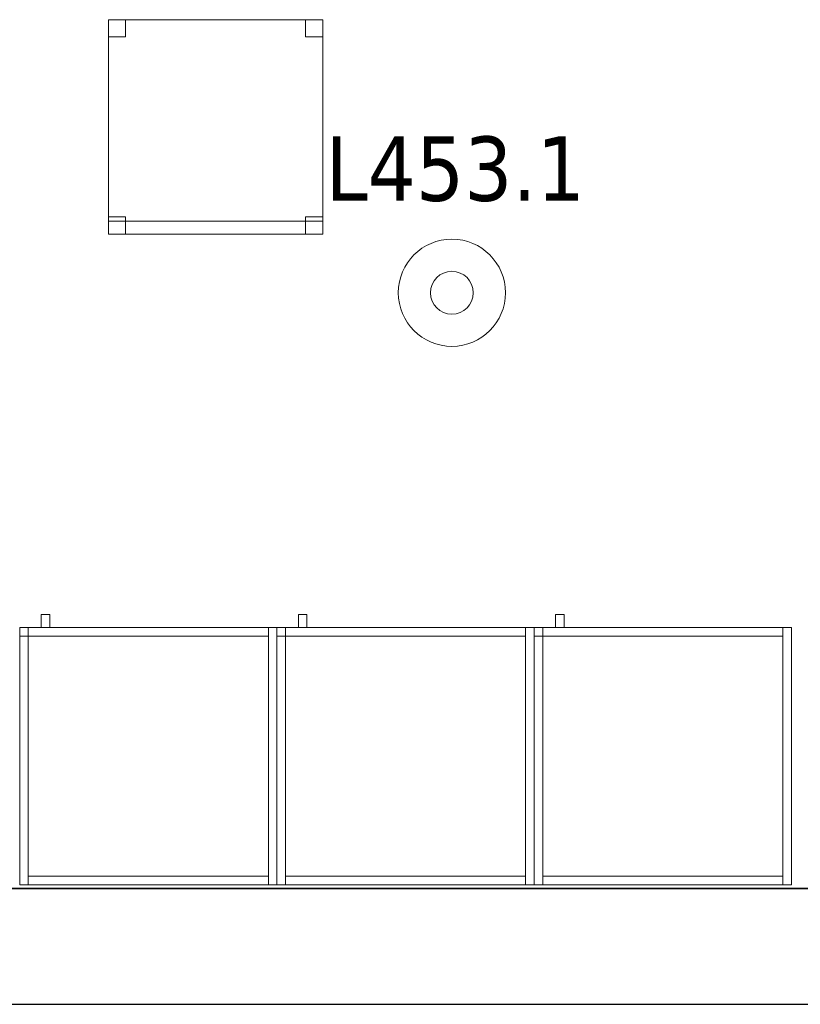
# Model space of a CAD drawing. Header units: metres. Extents: x 397.7 to 427.5, y 12.7 to 28.4.
# Tile 4 of 133: x 403.8 to 405.6, y 12.8 to 15.1. Entities that reach past the tile are written whole.
import ezdxf

# ---------------------------------------------------------------- set-up
doc = ezdxf.new("R2010")
doc.units = ezdxf.units.M
doc.layers.add('01_SUELOS', color=7, linetype='Continuous', lineweight=25, true_color=0x007f00)
for name, color, linetype, lineweight in [('02_MOBILIARIO', 7, 'Continuous', 18), ('A-DETL-____-MBND', 7, 'Continuous', 18), ('A-DETL-GENF-OTLN', 7, 'Continuous', 18), ('A-WALL-____-MCUT', 7, 'Continuous', 25), ('A-WALL-____-OTLN', 7, 'Continuous', 25), ('E-LITE-EQPM-IDEN', 7, 'Continuous', 30), ('Mobiliario', 7, 'Continuous', 18)]:
    doc.layers.add(name, color=color, linetype=linetype, lineweight=lineweight)
doc.styles.add('Tahoma_4', font='tahoma.ttf', dxfattribs={"height": 0.15})

# ---------------------------------------------------------------- blocks, each defined once
blk = doc.blocks.new('Family - Cadira d_Oficina_P4-153838-07_ENLLUMENAT_P4')
at = {"layer": 'A-DETL-____-MBND', "color": 253, "true_color": 0xaaaaaa}
for p, q in [((0, 0.46), (0, 0.5)), ((0, 0.5), (0.04, 0.5)), ((0.04, 0.5), (0, 0.5)), ((0, 0.5), (0, 0.46)), ((0, 0.5), (0.5, 0.5)), ((0, 0), (0, 0.5)), ((0.5, 0.5), (0, 0.5)), ((0, 0.5), (0, 0)), ((0.04, 0.5), (0.04, 0.46)), ((0.04, 0.46), (0.04, 0.5)), ((0.46, 0.46), (0.46, 0.5)), ((0.46, 0.5), (0.5, 0.5)), ((0.5, 0.5), (0.46, 0.5)), ((0.46, 0.5), (0.46, 0.46)), ((0.5, 0.5), (0.5, 0.46)), ((0.5, 0.46), (0.5, 0.5)), ((0.5, 0.5), (0.5, 0)), ((0.5, 0), (0.5, 0.5)), ((0.04, 0.46), (0, 0.46)), ((0, 0.46), (0.04, 0.46)), ((0.5, 0.46), (0.46, 0.46)), ((0.46, 0.46), (0.5, 0.46)), ((0, 0), (0, 0.04)), ((0, 0.04), (0.04, 0.04)), ((0.04, 0.04), (0, 0.04)), ((0, 0.04), (0, 0)), ((0, 0), (0, 0.03)), ((0, 0.03), (0.5, 0.03)), ((0.5, 0.03), (0, 0.03)), ((0, 0.03), (0, 0)), ((0.04, 0.04), (0.04, 0)), ((0.04, 0), (0.04, 0.04)), ((0.46, 0), (0.46, 0.04)), ((0.46, 0.04), (0.5, 0.04)), ((0.5, 0.04), (0.46, 0.04)), ((0.46, 0.04), (0.46, 0)), ((0.5, 0.04), (0.5, 0)), ((0.5, 0), (0.5, 0.04)), ((0.5, 0.03), (0.5, 0)), ((0.5, 0), (0.5, 0.03)), ((0.5, 0), (0, 0)), ((0.04, 0), (0, 0)), ((0, 0), (0.04, 0)), ((0, 0), (0.5, 0)), ((0.5, 0), (0.46, 0)), ((0, 0), (0.5, 0)), ((0.5, 0), (0, 0)), ((0.46, 0), (0.5, 0))]:
    blk.add_line(p, q, dxfattribs=at)
blk = doc.blocks.new('Family - Armai 60x60x60_P4-153860-07_ENLLUMENAT_P4')
at = {"layer": 'A-DETL-____-MBND', "color": 253, "true_color": 0xaaaaaa}
for p, q in [((0.05, 0.6), (0.05, 0.63)), ((0.05, 0.63), (0.07, 0.63)), ((0.05, 0.6), (0.05, 0.63)), ((0.07, 0.63), (0.05, 0.63)), ((0.07, 0.63), (0.07, 0.6)), ((0.07, 0.6), (0.07, 0.63)), ((0, 0.6), (0.6, 0.6)), ((0.6, 0.6), (0, 0.6)), ((0, 0), (0, 0.6)), ((0, 0.6), (0, 0)), ((0, 0.6), (0.02, 0.6)), ((0.02, 0.6), (0, 0.6)), ((0, 0), (0, 0.6)), ((0, 0.6), (0, 0)), ((0, 0.58), (0, 0.6)), ((0, 0.6), (0, 0.58)), ((0, 0.6), (0.02, 0.6)), ((0.02, 0.6), (0, 0.6)), ((0, 0.6), (0.6, 0.6)), ((0.6, 0.6), (0, 0.6)), ((0, 0), (0, 0.6)), ((0, 0.6), (0, 0)), ((0.02, 0.58), (0.02, 0.6)), ((0.02, 0.6), (0.58, 0.6)), ((0.02, 0.58), (0.02, 0.6)), ((0.58, 0.6), (0.02, 0.6)), ((0.02, 0.6), (0.02, 0)), ((0.02, 0), (0.02, 0.6)), ((0.02, 0.6), (0.02, 0.58)), ((0.02, 0.6), (0.02, 0.58)), ((0.07, 0.6), (0.05, 0.6)), ((0.05, 0.6), (0.07, 0.6)), ((0.58, 0.6), (0.6, 0.6)), ((0.6, 0.6), (0.58, 0.6)), ((0.58, 0), (0.58, 0.6)), ((0.58, 0.6), (0.58, 0)), ((0.58, 0.6), (0.58, 0.58)), ((0.58, 0.58), (0.58, 0.6)), ((0.6, 0.6), (0.6, 0)), ((0.6, 0), (0.6, 0.6)), ((0.6, 0.6), (0.6, 0)), ((0.6, 0), (0.6, 0.6)), ((0.6, 0.6), (0.6, 0)), ((0.6, 0), (0.6, 0.6)), ((0.02, 0.58), (0, 0.58)), ((0, 0.58), (0.02, 0.58)), ((0.58, 0.58), (0.02, 0.58)), ((0.02, 0.58), (0.58, 0.58)), ((0.6, 0), (0, 0)), ((0, 0), (0.6, 0)), ((0.02, 0), (0, 0)), ((0.02, 0), (0, 0)), ((0.6, 0), (0, 0)), ((0, 0), (0.6, 0)), ((0.02, 0), (0.02, 0.02)), ((0.02, 0.02), (0.58, 0.02)), ((0.02, 0), (0.02, 0.02)), ((0.58, 0.02), (0.02, 0.02)), ((0.58, 0), (0.02, 0)), ((0.02, 0), (0.58, 0)), ((0.58, 0.02), (0.58, 0)), ((0.58, 0), (0.58, 0.02)), ((0.6, 0), (0.58, 0)), ((0.6, 0), (0.58, 0))]:
    blk.add_line(p, q, dxfattribs=at)
blk = doc.blocks.new('Family - Armai 60x60x60_P4-153882-07_ENLLUMENAT_P4')
at = {"layer": '02_MOBILIARIO', "color": 253, "true_color": 0xaaaaaa}
for p, q in [((0, 0.6), (0.6, 0.6)), ((0.6, 0.6), (0, 0.6)), ((0, 0), (0, 0.6)), ((0, 0.6), (0, 0)), ((0.02, 0.6), (0, 0.6)), ((0, 0), (0, 0.6)), ((0, 0.6), (0, 0.58)), ((0, 0.6), (0.02, 0.6)), ((0.02, 0.6), (0.02, 0)), ((0.02, 0.6), (0.02, 0.58)), ((0.02, 0.58), (0.02, 0.6)), ((0.02, 0.6), (0.58, 0.6)), ((0.58, 0.58), (0.58, 0.6)), ((0.6, 0.6), (0.58, 0.6)), ((0.58, 0), (0.58, 0.6)), ((0.6, 0.6), (0.6, 0)), ((0.6, 0), (0.6, 0.6)), ((0.6, 0.6), (0.6, 0)), ((0.02, 0.58), (0, 0.58)), ((0.58, 0.58), (0.02, 0.58)), ((0.6, 0), (0, 0)), ((0, 0), (0.6, 0)), ((0.02, 0), (0, 0)), ((0.02, 0), (0.02, 0.02)), ((0.02, 0.02), (0.58, 0.02)), ((0.58, 0), (0.02, 0)), ((0.58, 0), (0.58, 0.02)), ((0.6, 0), (0.58, 0))]:
    blk.add_line(p, q, dxfattribs=at)
at = {"layer": 'Mobiliario', "color": 253, "true_color": 0xaaaaaa}
for p, q in [((0.02, 0.6), (0, 0.6)), ((0, 0.6), (0, 0)), ((0, 0.6), (0, 0.58)), ((0.02, 0.6), (0, 0.6)), ((0.02, 0), (0.02, 0.6)), ((0.02, 0.58), (0.02, 0.6)), ((0.58, 0.6), (0.02, 0.6)), ((0.02, 0.6), (0.02, 0.58)), ((0.58, 0.58), (0.58, 0.6)), ((0.6, 0.6), (0.58, 0.6)), ((0.58, 0.6), (0.58, 0)), ((0.6, 0), (0.6, 0.6)), ((0, 0.58), (0.02, 0.58)), ((0.02, 0.58), (0.58, 0.58)), ((0, 0), (0.02, 0)), ((0.58, 0.02), (0.02, 0.02)), ((0.02, 0.02), (0.02, 0)), ((0.02, 0), (0.58, 0)), ((0.58, 0), (0.58, 0.02)), ((0.58, 0), (0.6, 0))]:
    blk.add_line(p, q, dxfattribs=at)
blk = doc.blocks.new('Family - Armai 60x60x60_P4-154049-07_ENLLUMENAT_P4')
at = {"layer": '02_MOBILIARIO', "color": 253, "true_color": 0xaaaaaa}
for p, q in [((0, 0.6), (0, 0.58)), ((0, 0.6), (0.02, 0.6)), ((0.02, 0.6), (0, 0.6)), ((0, 0), (0, 0.6)), ((0, 0.6), (0.6, 0.6)), ((0.6, 0.6), (0, 0.6)), ((0, 0), (0, 0.6)), ((0, 0.6), (0, 0)), ((0.02, 0.58), (0.02, 0.6)), ((0.02, 0.6), (0.58, 0.6)), ((0.02, 0.6), (0.02, 0.58)), ((0.02, 0.6), (0.02, 0)), ((0.6, 0.6), (0.58, 0.6)), ((0.58, 0), (0.58, 0.6)), ((0.58, 0.58), (0.58, 0.6)), ((0.6, 0.6), (0.6, 0)), ((0.6, 0.6), (0.6, 0)), ((0.6, 0), (0.6, 0.6)), ((0.02, 0.58), (0, 0.58)), ((0.58, 0.58), (0.02, 0.58)), ((0.02, 0), (0, 0)), ((0.6, 0), (0, 0)), ((0, 0), (0.6, 0)), ((0.02, 0), (0.02, 0.02)), ((0.02, 0.02), (0.58, 0.02)), ((0.58, 0), (0.02, 0)), ((0.58, 0), (0.58, 0.02)), ((0.6, 0), (0.58, 0))]:
    blk.add_line(p, q, dxfattribs=at)
at = {"layer": 'Mobiliario', "color": 253, "true_color": 0xaaaaaa}
for p, q in [((0, 0.6), (0, 0.58)), ((0.02, 0.6), (0, 0.6)), ((0.02, 0.6), (0, 0.6)), ((0, 0.6), (0, 0)), ((0.58, 0.6), (0.02, 0.6)), ((0.02, 0.6), (0.02, 0.58)), ((0.02, 0.58), (0.02, 0.6)), ((0.02, 0), (0.02, 0.6)), ((0.6, 0.6), (0.58, 0.6)), ((0.58, 0.6), (0.58, 0)), ((0.58, 0.58), (0.58, 0.6)), ((0.6, 0), (0.6, 0.6)), ((0, 0.58), (0.02, 0.58)), ((0.02, 0.58), (0.58, 0.58)), ((0, 0), (0.02, 0)), ((0.58, 0.02), (0.02, 0.02)), ((0.02, 0.02), (0.02, 0)), ((0.02, 0), (0.58, 0)), ((0.58, 0), (0.58, 0.02)), ((0.58, 0), (0.6, 0))]:
    blk.add_line(p, q, dxfattribs=at)
blk = doc.blocks.new('Family - Armai 60x60x60_P4-154076-07_ENLLUMENAT_P4')
at = {"layer": 'A-DETL-____-MBND', "color": 253, "true_color": 0xaaaaaa}
for p, q in [((0.05, 0.6), (0.05, 0.63)), ((0.05, 0.63), (0.07, 0.63)), ((0.05, 0.6), (0.05, 0.63)), ((0.07, 0.63), (0.05, 0.63)), ((0.07, 0.63), (0.07, 0.6)), ((0.07, 0.6), (0.07, 0.63)), ((0, 0.6), (0.02, 0.6)), ((0.02, 0.6), (0, 0.6)), ((0, 0), (0, 0.6)), ((0, 0.6), (0, 0)), ((0, 0.58), (0, 0.6)), ((0, 0.6), (0, 0.58)), ((0, 0.6), (0.02, 0.6)), ((0.02, 0.6), (0, 0.6)), ((0, 0.6), (0.6, 0.6)), ((0.6, 0.6), (0, 0.6)), ((0, 0), (0, 0.6)), ((0, 0.6), (0, 0)), ((0, 0.6), (0.6, 0.6)), ((0.6, 0.6), (0, 0.6)), ((0, 0), (0, 0.6)), ((0, 0.6), (0, 0)), ((0.02, 0.6), (0.02, 0)), ((0.02, 0), (0.02, 0.6)), ((0.02, 0.6), (0.02, 0.58)), ((0.02, 0.6), (0.02, 0.58)), ((0.02, 0.58), (0.02, 0.6)), ((0.02, 0.6), (0.58, 0.6)), ((0.02, 0.58), (0.02, 0.6)), ((0.58, 0.6), (0.02, 0.6)), ((0.07, 0.6), (0.05, 0.6)), ((0.05, 0.6), (0.07, 0.6)), ((0.58, 0.6), (0.58, 0.58)), ((0.58, 0.58), (0.58, 0.6)), ((0.58, 0.6), (0.6, 0.6)), ((0.6, 0.6), (0.58, 0.6)), ((0.58, 0), (0.58, 0.6)), ((0.58, 0.6), (0.58, 0)), ((0.6, 0.6), (0.6, 0)), ((0.6, 0), (0.6, 0.6)), ((0.6, 0.6), (0.6, 0)), ((0.6, 0), (0.6, 0.6)), ((0.6, 0.6), (0.6, 0)), ((0.6, 0), (0.6, 0.6)), ((0.02, 0.58), (0, 0.58)), ((0, 0.58), (0.02, 0.58)), ((0.58, 0.58), (0.02, 0.58)), ((0.02, 0.58), (0.58, 0.58)), ((0.02, 0), (0, 0)), ((0.02, 0), (0, 0)), ((0.6, 0), (0, 0)), ((0, 0), (0.6, 0)), ((0.6, 0), (0, 0)), ((0, 0), (0.6, 0)), ((0.02, 0), (0.02, 0.02)), ((0.02, 0.02), (0.58, 0.02)), ((0.02, 0), (0.02, 0.02)), ((0.58, 0.02), (0.02, 0.02)), ((0.58, 0), (0.02, 0)), ((0.02, 0), (0.58, 0)), ((0.58, 0.02), (0.58, 0)), ((0.58, 0), (0.58, 0.02)), ((0.6, 0), (0.58, 0)), ((0.6, 0), (0.58, 0))]:
    blk.add_line(p, q, dxfattribs=at)
blk = doc.blocks.new('Family - Armai 60x60x60_P4-154172-07_ENLLUMENAT_P4')
at = {"layer": 'A-DETL-____-MBND', "color": 253, "true_color": 0xaaaaaa}
for p, q in [((0.05, 0.6), (0.05, 0.63)), ((0.05, 0.63), (0.07, 0.63)), ((0.05, 0.6), (0.05, 0.63)), ((0.07, 0.63), (0.05, 0.63)), ((0.07, 0.63), (0.07, 0.6)), ((0.07, 0.6), (0.07, 0.63)), ((0, 0.58), (0, 0.6)), ((0, 0.6), (0, 0.58)), ((0, 0.6), (0.02, 0.6)), ((0.02, 0.6), (0, 0.6)), ((0, 0.6), (0.6, 0.6)), ((0.6, 0.6), (0, 0.6)), ((0, 0), (0, 0.6)), ((0, 0.6), (0, 0)), ((0, 0.6), (0.02, 0.6)), ((0.02, 0.6), (0, 0.6)), ((0, 0), (0, 0.6)), ((0, 0.6), (0, 0)), ((0, 0.6), (0.6, 0.6)), ((0.6, 0.6), (0, 0.6)), ((0, 0), (0, 0.6)), ((0, 0.6), (0, 0)), ((0.02, 0.58), (0.02, 0.6)), ((0.02, 0.6), (0.58, 0.6)), ((0.02, 0.58), (0.02, 0.6)), ((0.58, 0.6), (0.02, 0.6)), ((0.02, 0.6), (0.02, 0.58)), ((0.02, 0.6), (0.02, 0.58)), ((0.02, 0.6), (0.02, 0)), ((0.02, 0), (0.02, 0.6)), ((0.07, 0.6), (0.05, 0.6)), ((0.05, 0.6), (0.07, 0.6)), ((0.58, 0.6), (0.58, 0.58)), ((0.58, 0.58), (0.58, 0.6)), ((0.58, 0.6), (0.6, 0.6)), ((0.6, 0.6), (0.58, 0.6)), ((0.58, 0), (0.58, 0.6)), ((0.58, 0.6), (0.58, 0)), ((0.6, 0.6), (0.6, 0)), ((0.6, 0), (0.6, 0.6)), ((0.6, 0.6), (0.6, 0)), ((0.6, 0), (0.6, 0.6)), ((0.6, 0.6), (0.6, 0)), ((0.6, 0), (0.6, 0.6)), ((0.02, 0.58), (0, 0.58)), ((0, 0.58), (0.02, 0.58)), ((0.58, 0.58), (0.02, 0.58)), ((0.02, 0.58), (0.58, 0.58)), ((0.6, 0), (0, 0)), ((0, 0), (0.6, 0)), ((0.02, 0), (0, 0)), ((0.02, 0), (0, 0)), ((0.6, 0), (0, 0)), ((0, 0), (0.6, 0)), ((0.02, 0), (0.02, 0.02)), ((0.02, 0.02), (0.58, 0.02)), ((0.02, 0), (0.02, 0.02)), ((0.58, 0.02), (0.02, 0.02)), ((0.58, 0), (0.02, 0)), ((0.02, 0), (0.58, 0)), ((0.58, 0.02), (0.58, 0)), ((0.58, 0), (0.58, 0.02)), ((0.6, 0), (0.58, 0)), ((0.6, 0), (0.58, 0))]:
    blk.add_line(p, q, dxfattribs=at)
blk = doc.blocks.new('Family - Mur P4-154190-07_ENLLUMENAT_P4')
at = {"layer": 'A-WALL-____-MCUT', "color": 253, "true_color": 0xaaaaaa}
for p, q in [((25.4717, 0.27), (0.0535, 0.27)), ((0, 0), (25.4157, 0))]:
    blk.add_line(p, q, dxfattribs=at)
at = {"layer": 'A-WALL-____-OTLN', "color": 253, "true_color": 0xaaaaaa}
for p, q in [((25.4717, 0.27), (0.0535, 0.27)), ((0, 0), (25.4157, 0))]:
    blk.add_line(p, q, dxfattribs=at)
at = {"layer": 'A-WALL-____-OTLN', "color": 253, "lineweight": 18, "true_color": 0xaaaaaa}
blk.add_line((0, 0), (25.4157, 0), dxfattribs=at)
blk = doc.blocks.new('Family - Armai 60x60x60_P4-154202-07_ENLLUMENAT_P4')
at = {"layer": '02_MOBILIARIO', "color": 253, "true_color": 0xaaaaaa}
for p, q in [((0.02, 0.6), (0, 0.6)), ((0, 0), (0, 0.6)), ((0, 0.6), (0.6, 0.6)), ((0.6, 0.6), (0, 0.6)), ((0, 0), (0, 0.6)), ((0, 0.6), (0, 0)), ((0, 0.6), (0, 0.58)), ((0, 0.6), (0.02, 0.6)), ((0.02, 0.6), (0.02, 0)), ((0.02, 0.6), (0.02, 0.58)), ((0.02, 0.58), (0.02, 0.6)), ((0.02, 0.6), (0.58, 0.6)), ((0.58, 0.58), (0.58, 0.6)), ((0.6, 0.6), (0.58, 0.6)), ((0.58, 0), (0.58, 0.6)), ((0.6, 0.6), (0.6, 0)), ((0.6, 0), (0.6, 0.6)), ((0.6, 0.6), (0.6, 0)), ((0.02, 0.58), (0, 0.58)), ((0.58, 0.58), (0.02, 0.58)), ((0.02, 0), (0, 0)), ((0.6, 0), (0, 0)), ((0, 0), (0.6, 0)), ((0.02, 0), (0.02, 0.02)), ((0.02, 0.02), (0.58, 0.02)), ((0.58, 0), (0.02, 0)), ((0.58, 0), (0.58, 0.02)), ((0.6, 0), (0.58, 0))]:
    blk.add_line(p, q, dxfattribs=at)
at = {"layer": 'Mobiliario', "color": 253, "true_color": 0xaaaaaa}
for p, q in [((0.02, 0.6), (0, 0.6)), ((0, 0.6), (0, 0)), ((0, 0.6), (0, 0.58)), ((0.02, 0.6), (0, 0.6)), ((0.02, 0), (0.02, 0.6)), ((0.02, 0.58), (0.02, 0.6)), ((0.58, 0.6), (0.02, 0.6)), ((0.02, 0.6), (0.02, 0.58)), ((0.58, 0.58), (0.58, 0.6)), ((0.6, 0.6), (0.58, 0.6)), ((0.58, 0.6), (0.58, 0)), ((0.6, 0), (0.6, 0.6)), ((0, 0.58), (0.02, 0.58)), ((0.02, 0.58), (0.58, 0.58)), ((0, 0), (0.02, 0)), ((0.58, 0.02), (0.02, 0.02)), ((0.02, 0.02), (0.02, 0)), ((0.02, 0), (0.58, 0)), ((0.58, 0), (0.58, 0.02)), ((0.58, 0), (0.6, 0))]:
    blk.add_line(p, q, dxfattribs=at)
blk = doc.blocks.new('Family - Armai 60x60x60_P4-154280-07_ENLLUMENAT_P4')
at = {"layer": 'A-DETL-____-MBND', "color": 253, "true_color": 0xaaaaaa}
for p, q in [((0.05, 0.6), (0.05, 0.63)), ((0.05, 0.63), (0.07, 0.63)), ((0.05, 0.6), (0.05, 0.63)), ((0.07, 0.63), (0.05, 0.63)), ((0.07, 0.63), (0.07, 0.6)), ((0.07, 0.6), (0.07, 0.63)), ((0, 0.6), (0.6, 0.6)), ((0.6, 0.6), (0, 0.6)), ((0, 0), (0, 0.6)), ((0, 0.6), (0, 0)), ((0, 0.6), (0.02, 0.6)), ((0.02, 0.6), (0, 0.6)), ((0, 0), (0, 0.6)), ((0, 0.6), (0, 0)), ((0, 0.58), (0, 0.6)), ((0, 0.6), (0, 0.58)), ((0, 0.6), (0.02, 0.6)), ((0.02, 0.6), (0, 0.6)), ((0, 0.6), (0.6, 0.6)), ((0.6, 0.6), (0, 0.6)), ((0, 0), (0, 0.6)), ((0, 0.6), (0, 0)), ((0.02, 0.6), (0.02, 0)), ((0.02, 0), (0.02, 0.6)), ((0.02, 0.6), (0.02, 0.58)), ((0.02, 0.6), (0.02, 0.58)), ((0.02, 0.58), (0.02, 0.6)), ((0.02, 0.6), (0.58, 0.6)), ((0.02, 0.58), (0.02, 0.6)), ((0.58, 0.6), (0.02, 0.6)), ((0.07, 0.6), (0.05, 0.6)), ((0.05, 0.6), (0.07, 0.6)), ((0.58, 0.6), (0.6, 0.6)), ((0.6, 0.6), (0.58, 0.6)), ((0.58, 0), (0.58, 0.6)), ((0.58, 0.6), (0.58, 0)), ((0.58, 0.6), (0.58, 0.58)), ((0.58, 0.58), (0.58, 0.6)), ((0.6, 0.6), (0.6, 0)), ((0.6, 0), (0.6, 0.6)), ((0.6, 0.6), (0.6, 0)), ((0.6, 0), (0.6, 0.6)), ((0.6, 0.6), (0.6, 0)), ((0.6, 0), (0.6, 0.6)), ((0.02, 0.58), (0, 0.58)), ((0, 0.58), (0.02, 0.58)), ((0.58, 0.58), (0.02, 0.58)), ((0.02, 0.58), (0.58, 0.58)), ((0.6, 0), (0, 0)), ((0, 0), (0.6, 0)), ((0.02, 0), (0, 0)), ((0.02, 0), (0, 0)), ((0.6, 0), (0, 0)), ((0, 0), (0.6, 0)), ((0.02, 0), (0.02, 0.02)), ((0.02, 0.02), (0.58, 0.02)), ((0.02, 0), (0.02, 0.02)), ((0.58, 0.02), (0.02, 0.02)), ((0.58, 0), (0.02, 0)), ((0.02, 0), (0.58, 0)), ((0.58, 0.02), (0.58, 0)), ((0.58, 0), (0.58, 0.02)), ((0.6, 0), (0.58, 0)), ((0.6, 0), (0.58, 0))]:
    blk.add_line(p, q, dxfattribs=at)
blk = doc.blocks.new('Family - Armai 60x60x60_P4-154371-07_ENLLUMENAT_P4')
at = {"layer": 'A-DETL-____-MBND', "color": 253, "true_color": 0xaaaaaa}
for p, q in [((0.05, 0.6), (0.05, 0.63)), ((0.05, 0.63), (0.07, 0.63)), ((0.05, 0.6), (0.05, 0.63)), ((0.07, 0.63), (0.05, 0.63)), ((0.07, 0.63), (0.07, 0.6)), ((0.07, 0.6), (0.07, 0.63)), ((0, 0.6), (0.6, 0.6)), ((0.6, 0.6), (0, 0.6)), ((0, 0), (0, 0.6)), ((0, 0.6), (0, 0)), ((0, 0.58), (0, 0.6)), ((0, 0.6), (0, 0.58)), ((0, 0.6), (0.02, 0.6)), ((0.02, 0.6), (0, 0.6)), ((0, 0.6), (0.02, 0.6)), ((0.02, 0.6), (0, 0.6)), ((0, 0), (0, 0.6)), ((0, 0.6), (0, 0)), ((0, 0.6), (0.6, 0.6)), ((0.6, 0.6), (0, 0.6)), ((0, 0), (0, 0.6)), ((0, 0.6), (0, 0)), ((0.02, 0.58), (0.02, 0.6)), ((0.02, 0.6), (0.58, 0.6)), ((0.02, 0.58), (0.02, 0.6)), ((0.58, 0.6), (0.02, 0.6)), ((0.02, 0.6), (0.02, 0.58)), ((0.02, 0.6), (0.02, 0.58)), ((0.02, 0.6), (0.02, 0)), ((0.02, 0), (0.02, 0.6)), ((0.07, 0.6), (0.05, 0.6)), ((0.05, 0.6), (0.07, 0.6)), ((0.58, 0.6), (0.58, 0.58)), ((0.58, 0.58), (0.58, 0.6)), ((0.58, 0.6), (0.6, 0.6)), ((0.6, 0.6), (0.58, 0.6)), ((0.58, 0), (0.58, 0.6)), ((0.58, 0.6), (0.58, 0)), ((0.6, 0.6), (0.6, 0)), ((0.6, 0), (0.6, 0.6)), ((0.6, 0.6), (0.6, 0)), ((0.6, 0), (0.6, 0.6)), ((0.6, 0.6), (0.6, 0)), ((0.6, 0), (0.6, 0.6)), ((0.02, 0.58), (0, 0.58)), ((0, 0.58), (0.02, 0.58)), ((0.58, 0.58), (0.02, 0.58)), ((0.02, 0.58), (0.58, 0.58)), ((0.6, 0), (0, 0)), ((0, 0), (0.6, 0)), ((0.02, 0), (0, 0)), ((0.02, 0), (0, 0)), ((0.6, 0), (0, 0)), ((0, 0), (0.6, 0)), ((0.02, 0), (0.02, 0.02)), ((0.02, 0.02), (0.58, 0.02)), ((0.02, 0), (0.02, 0.02)), ((0.58, 0.02), (0.02, 0.02)), ((0.58, 0), (0.02, 0)), ((0.02, 0), (0.58, 0)), ((0.58, 0.02), (0.58, 0)), ((0.58, 0), (0.58, 0.02)), ((0.6, 0), (0.58, 0)), ((0.6, 0), (0.58, 0))]:
    blk.add_line(p, q, dxfattribs=at)
blk = doc.blocks.new('Family - Armai 60x60x60_P4-154478-07_ENLLUMENAT_P4')
at = {"layer": 'A-DETL-____-MBND', "color": 253, "true_color": 0xaaaaaa}
for p, q in [((0.05, 0.6), (0.05, 0.63)), ((0.05, 0.63), (0.07, 0.63)), ((0.05, 0.6), (0.05, 0.63)), ((0.07, 0.63), (0.05, 0.63)), ((0.07, 0.63), (0.07, 0.6)), ((0.07, 0.6), (0.07, 0.63)), ((0, 0.6), (0.02, 0.6)), ((0.02, 0.6), (0, 0.6)), ((0, 0), (0, 0.6)), ((0, 0.6), (0, 0)), ((0, 0.58), (0, 0.6)), ((0, 0.6), (0, 0.58)), ((0, 0.6), (0.02, 0.6)), ((0.02, 0.6), (0, 0.6)), ((0, 0.6), (0.6, 0.6)), ((0.6, 0.6), (0, 0.6)), ((0, 0), (0, 0.6)), ((0, 0.6), (0, 0)), ((0, 0.6), (0.6, 0.6)), ((0.6, 0.6), (0, 0.6)), ((0, 0), (0, 0.6)), ((0, 0.6), (0, 0)), ((0.02, 0.6), (0.02, 0)), ((0.02, 0), (0.02, 0.6)), ((0.02, 0.58), (0.02, 0.6)), ((0.02, 0.6), (0.58, 0.6)), ((0.02, 0.58), (0.02, 0.6)), ((0.58, 0.6), (0.02, 0.6)), ((0.02, 0.6), (0.02, 0.58)), ((0.02, 0.6), (0.02, 0.58)), ((0.07, 0.6), (0.05, 0.6)), ((0.05, 0.6), (0.07, 0.6)), ((0.58, 0.6), (0.6, 0.6)), ((0.6, 0.6), (0.58, 0.6)), ((0.58, 0), (0.58, 0.6)), ((0.58, 0.6), (0.58, 0)), ((0.58, 0.6), (0.58, 0.58)), ((0.58, 0.58), (0.58, 0.6)), ((0.6, 0.6), (0.6, 0)), ((0.6, 0), (0.6, 0.6)), ((0.6, 0.6), (0.6, 0)), ((0.6, 0), (0.6, 0.6)), ((0.6, 0.6), (0.6, 0)), ((0.6, 0), (0.6, 0.6)), ((0.02, 0.58), (0, 0.58)), ((0, 0.58), (0.02, 0.58)), ((0.58, 0.58), (0.02, 0.58)), ((0.02, 0.58), (0.58, 0.58)), ((0.02, 0), (0, 0)), ((0.02, 0), (0, 0)), ((0.6, 0), (0, 0)), ((0, 0), (0.6, 0)), ((0.6, 0), (0, 0)), ((0, 0), (0.6, 0)), ((0.02, 0), (0.02, 0.02)), ((0.02, 0.02), (0.58, 0.02)), ((0.02, 0), (0.02, 0.02)), ((0.58, 0.02), (0.02, 0.02)), ((0.58, 0), (0.02, 0)), ((0.02, 0), (0.58, 0)), ((0.58, 0.02), (0.58, 0)), ((0.58, 0), (0.58, 0.02)), ((0.6, 0), (0.58, 0)), ((0.6, 0), (0.58, 0))]:
    blk.add_line(p, q, dxfattribs=at)
blk = doc.blocks.new('Family - LONDR55-XX_ZZ-ARQ-CAA-M3D-Londres55-154484-07_ENLLUMENAT_P4')
at = {"layer": '01_SUELOS', "color": 9, "true_color": 0xaad4aa}
for p, q in [((0, 0), (25.4182, 0)), ((25.4182, 0), (0, 0))]:
    blk.add_line(p, q, dxfattribs=at)
blk = doc.blocks.new('LONDR55-XX_ZZ-ARQ-CAA-M3D-Londres55_ifc-1-07_ENLLUMENAT_P4')
at = {"layer": '01_SUELOS', "color": 253, "lineweight": 18, "true_color": 0xaaaaaa}
blk.add_blockref('Family - LONDR55-XX_ZZ-ARQ-CAA-M3D-Londres55-154484-07_ENLLUMENAT_P4', (398.2952, 13.1106), dxfattribs=at)
at = {"layer": '02_MOBILIARIO', "color": 253, "lineweight": 18, "true_color": 0xaaaaaa}
for name, p in [('Family - Cadira d_Oficina_P4-153838-07_ENLLUMENAT_P4', (404.0023, 14.6372)), ('Family - Armai 60x60x60_P4-154371-07_ENLLUMENAT_P4', (403.7953, 13.1195)), ('Family - Armai 60x60x60_P4-154478-07_ENLLUMENAT_P4', (403.7953, 13.1195)), ('Family - Armai 60x60x60_P4-154076-07_ENLLUMENAT_P4', (404.3953, 13.1195)), ('Family - Armai 60x60x60_P4-154172-07_ENLLUMENAT_P4', (404.3953, 13.1195)), ('Family - Armai 60x60x60_P4-153860-07_ENLLUMENAT_P4', (404.9953, 13.1195)), ('Family - Armai 60x60x60_P4-154280-07_ENLLUMENAT_P4', (404.9953, 13.1195)), ('Family - Armai 60x60x60_P4-154202-07_ENLLUMENAT_P4', (403.7953, 13.1195)), ('Family - Armai 60x60x60_P4-154049-07_ENLLUMENAT_P4', (404.3953, 13.1195)), ('Family - Armai 60x60x60_P4-153882-07_ENLLUMENAT_P4', (404.9953, 13.1195))]:
    blk.add_blockref(name, p, dxfattribs=at)
at = {"layer": 'A-WALL-____-OTLN', "color": 253, "lineweight": 18, "true_color": 0xaaaaaa}
blk.add_blockref('Family - Mur P4-154190-07_ENLLUMENAT_P4', (398.2417, 12.8406), dxfattribs=at)
blk = doc.blocks.new('ZYR_06_02_02 Down Superficie - L 03-326956-07_ENLLUMENAT_P4')
at = {"layer": 'A-DETL-GENF-OTLN', "color": 92, "true_color": 0x00c400}
for radius in [0.125, 0.05]:
    blk.add_circle((0, 0), radius, dxfattribs=at)

msp = doc.modelspace()

# ---------------------------------------------------------------- block references
at = {"lineweight": 5}
msp.add_blockref('LONDR55-XX_ZZ-ARQ-CAA-M3D-Londres55_ifc-1-07_ENLLUMENAT_P4', (0, 0), dxfattribs=at)
at = {"layer": 'A-DETL-GENF-OTLN', "color": 92, "true_color": 0x00c400}
msp.add_blockref('ZYR_06_02_02 Down Superficie - L 03-326956-07_ENLLUMENAT_P4', (404.8034, 14.5003), dxfattribs=at)

# ---------------------------------------------------------------- texts
at = {"layer": 'E-LITE-EQPM-IDEN', "insert": (404.5084, 14.8648), "char_height": 0.15, "width": 0.721519, "attachment_point": 1, "style": 'Tahoma_4'}
msp.add_mtext('L453.1', dxfattribs=at)

doc.saveas('drawing.dxf')
